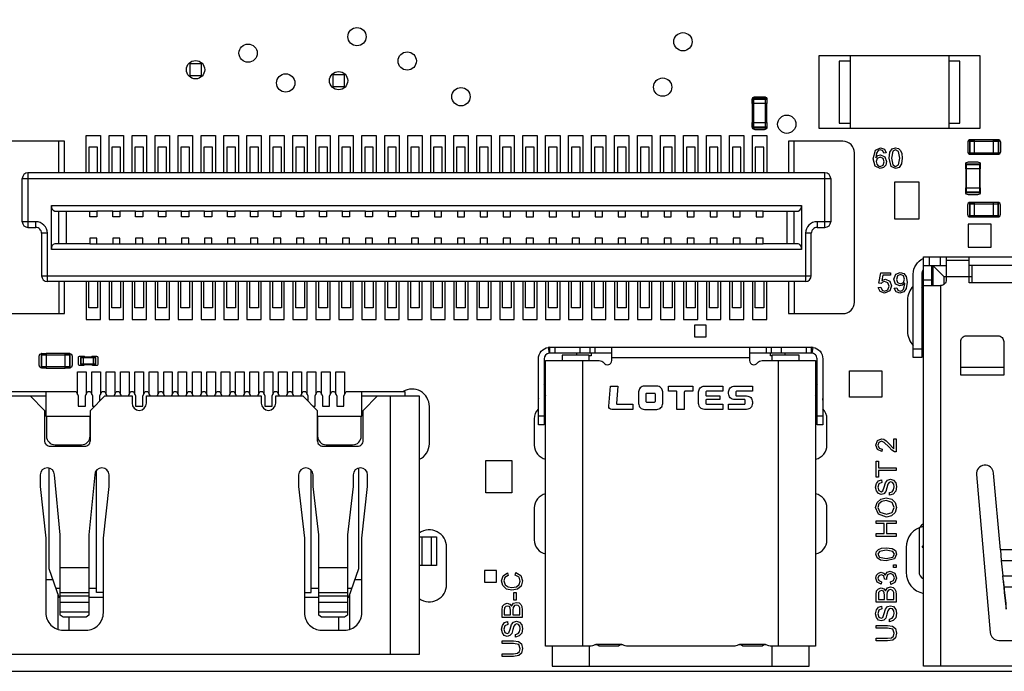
# Model space of a CAD drawing. Extents: x 11 to 146, y 7 to 201.
# Tile 19 of 27: x 55 to 89, y 113 to 136. Entities that reach past the tile are written whole.
import ezdxf

# ---------------------------------------------------------------- set-up
doc = ezdxf.new("R2010")
doc.units = 0
doc.layers.add('0_COMPONENTS', color=7, linetype='CONTINUOUS')

msp = doc.modelspace()

# ---------------------------------------------------------------- linework, layer by layer
at = {"layer": '0_COMPONENTS', "color": 8, "linetype": 'CONTINUOUS'}
for p, q in [((80.688, 132.872), (80.688, 132.719)), ((80.736, 131.881), (80.736, 132.897)), ((81.143, 131.881), (81.143, 132.897)), ((81.194, 132.059), (81.194, 132.719)), ((56.54, 130.31), (56.54, 131.41)), ((82.14, 130.31), (82.14, 131.41)), ((88.25, 131.413), (89.266, 131.413)), ((88.427, 130.956), (88.427, 131.464)), ((88.25, 131.007), (89.266, 131.007)), ((88.118, 130.605), (88.621, 130.605)), ((88.624, 129.792), (88.624, 130.452)), ((88.621, 129.639), (88.118, 129.639)), ((88.42, 128.776), (88.42, 129.284)), ((56.54, 127.845), (56.54, 128.975)), ((56.79, 128.975), (56.79, 127.845)), ((58.415, 128.975), (57.865, 128.975)), ((59.215, 128.975), (58.665, 128.975)), ((60.015, 128.975), (59.465, 128.975)), ((60.815, 128.975), (60.265, 128.975)), ((61.615, 128.975), (61.065, 128.975)), ((62.415, 128.975), (61.865, 128.975)), ((63.215, 128.975), (62.665, 128.975)), ((64.015, 128.975), (63.465, 128.975)), ((64.815, 128.975), (64.265, 128.975)), ((65.615, 128.975), (65.065, 128.975)), ((66.415, 128.975), (65.865, 128.975)), ((67.215, 128.975), (66.665, 128.975)), ((68.015, 128.975), (67.465, 128.975)), ((68.815, 128.975), (68.265, 128.975)), ((69.615, 128.975), (69.065, 128.975)), ((70.415, 128.975), (69.865, 128.975)), ((71.215, 128.975), (70.665, 128.975)), ((72.015, 128.975), (71.465, 128.975)), ((72.815, 128.975), (72.265, 128.975)), ((73.615, 128.975), (73.065, 128.975)), ((74.415, 128.975), (73.865, 128.975)), ((75.215, 128.975), (74.665, 128.975)), ((76.015, 128.975), (75.465, 128.975)), ((76.815, 128.975), (76.265, 128.975)), ((77.615, 128.975), (77.065, 128.975)), ((78.415, 128.975), (77.865, 128.975)), ((79.215, 128.975), (78.665, 128.975)), ((80.015, 128.975), (79.465, 128.975)), ((80.815, 128.975), (80.265, 128.975)), ((81.89, 128.975), (81.89, 127.845)), ((82.14, 127.845), (82.14, 128.975)), ((88.243, 129.233), (89.259, 129.233)), ((88.243, 128.827), (89.259, 128.827)), ((57.865, 127.845), (58.415, 127.845)), ((58.665, 127.845), (59.215, 127.845)), ((59.465, 127.845), (60.015, 127.845)), ((60.265, 127.845), (60.815, 127.845)), ((61.065, 127.845), (61.615, 127.845)), ((61.865, 127.845), (62.415, 127.845)), ((62.665, 127.845), (63.215, 127.845)), ((63.465, 127.845), (64.015, 127.845)), ((64.265, 127.845), (64.815, 127.845)), ((65.065, 127.845), (65.615, 127.845)), ((65.865, 127.845), (66.415, 127.845)), ((66.665, 127.845), (67.215, 127.845)), ((67.465, 127.845), (68.015, 127.845)), ((68.265, 127.845), (68.815, 127.845)), ((69.065, 127.845), (69.615, 127.845)), ((69.865, 127.845), (70.415, 127.845)), ((70.665, 127.845), (71.215, 127.845)), ((71.465, 127.845), (72.015, 127.845)), ((72.265, 127.845), (72.815, 127.845)), ((73.065, 127.845), (73.615, 127.845)), ((73.865, 127.845), (74.415, 127.845)), ((74.665, 127.845), (75.215, 127.845)), ((75.465, 127.845), (76.015, 127.845)), ((76.265, 127.845), (76.815, 127.845)), ((77.065, 127.845), (77.615, 127.845)), ((77.865, 127.845), (78.415, 127.845)), ((78.665, 127.845), (79.215, 127.845)), ((79.465, 127.845), (80.015, 127.845)), ((80.265, 127.845), (80.815, 127.845)), ((86.84, 127.386), (86.84, 127.086)), ((87.24, 127.086), (87.24, 127.386)), ((86.64, 127.086), (87.44, 127.086)), ((86.94, 126.386), (86.94, 127.086)), ((92.79, 127.086), (88.24, 127.086)), ((88.34, 126.486), (88.34, 127.086)), ((56.54, 126.53), (56.54, 125.41)), ((82.14, 126.53), (82.14, 125.41)), ((86.64, 126.586), (86.94, 126.586)), ((87.37, 126.434), (87.37, 126.686)), ((86.59, 126.31), (86.64, 126.396)), ((86.59, 125.165), (86.64, 125.165)), ((86.64, 124.965), (86.59, 124.965)), ((73.81, 124.238), (73.81, 124.038)), ((74.69, 124.038), (74.69, 124.238)), ((75.031, 124.238), (75.031, 124.038)), ((75.215, 124.038), (75.215, 124.238)), ((81.164, 124.238), (81.164, 124.038)), ((81.348, 124.038), (81.348, 124.238)), ((81.69, 124.238), (81.69, 124.038)), ((82.57, 124.038), (82.57, 124.238)), ((86.29, 124.186), (86.59, 124.186)), ((55.924, 123.973), (56.94, 123.973)), ((56.914, 124.021), (56.762, 124.021)), ((57.809, 123.894), (57.743, 123.894)), ((74.79, 113.838), (74.79, 123.778)), ((75.79, 123.888), (80.59, 123.888)), ((81.59, 123.778), (81.59, 113.838)), ((55.924, 123.567), (56.94, 123.567)), ((56.101, 123.516), (56.762, 123.516)), ((57.321, 123.645), (57.387, 123.645)), ((89.44, 123.536), (87.94, 123.536)), ((68.09, 113.544), (68.09, 122.544)), ((73.44, 122.388), (73.49, 122.388)), ((82.89, 122.388), (82.94, 122.388)), ((73.24, 122.196), (73.231, 122.196)), ((73.49, 122.238), (73.44, 122.238)), ((82.94, 122.238), (82.89, 122.238)), ((83.148, 122.196), (83.14, 122.196)), ((73.44, 121.838), (73.24, 121.838)), ((83.14, 121.838), (82.94, 121.838)), ((69.177, 117.644), (69.177, 116.644)), ((69.514, 116.644), (69.514, 117.644)), ((56.59, 116.577), (57.59, 116.577)), ((65.59, 116.577), (66.59, 116.577)), ((56.33, 116.144), (56.09, 116.144)), ((67.09, 116.144), (66.85, 116.144)), ((89.429, 116.086), (89.453, 115.7)), ((56.59, 115.844), (56.435, 115.844)), ((56.515, 114.42), (56.515, 115.615)), ((56.59, 115.702), (57.59, 115.702)), ((57.59, 115.575), (56.59, 115.575)), ((57.85, 115.844), (57.59, 115.844)), ((57.59, 115.544), (58.09, 115.544)), ((65.09, 115.544), (65.59, 115.544)), ((65.59, 115.844), (65.33, 115.844)), ((65.59, 115.702), (66.59, 115.702)), ((66.59, 115.575), (65.59, 115.575)), ((66.745, 115.844), (66.59, 115.844)), ((66.664, 115.615), (66.664, 114.42)), ((56.59, 115.369), (57.59, 115.369)), ((65.59, 115.369), (66.59, 115.369)), ((57.59, 115.016), (56.59, 115.016)), ((66.59, 115.016), (65.59, 115.016)), ((56.89, 114.844), (56.89, 114.394)), ((66.29, 114.394), (66.29, 114.844)), ((75.02, 113.138), (75.02, 113.838)), ((76.14, 113.888), (75.24, 113.888)), ((81.14, 113.888), (80.24, 113.888)), ((81.36, 113.838), (81.36, 113.138))]:
    msp.add_line(p, q, dxfattribs=at)
at = {"layer": '0_COMPONENTS', "color": 51, "linetype": 'CONTINUOUS'}
for p, q in [((74.57, 124.24), (75.07, 124.24)), ((76.69, 124.24), (77.19, 124.24)), ((79.19, 124.24), (79.69, 124.24)), ((81.32, 124.24), (81.82, 124.24)), ((74.57, 123.968), (74.57, 124.038)), ((81.82, 124.038), (81.82, 123.968))]:
    msp.add_line(p, q, dxfattribs=at)
at = {"layer": '0_COMPONENTS', "color": 8, "linetype": 'CONTINUOUS'}
for points in [[(121.59, 112.96), (121.59, 166.96), (36.59, 166.96), (36.59, 112.96)], [(61.503, 134.103), (61.096, 134.103), (61.096, 133.697), (61.503, 133.697)], [(66.483, 133.723), (66.076, 133.723), (66.076, 133.317), (66.483, 133.317)], [(86.5, 128.715), (86.5, 129.985), (85.64, 129.985), (85.64, 128.715)], [(82.399, 129.175), (82.399, 127.645), (56.28, 127.645), (56.28, 129.175)], [(57.615, 128.98), (57.865, 128.98), (57.865, 128.78), (57.615, 128.78)], [(58.415, 128.98), (58.665, 128.98), (58.665, 128.78), (58.415, 128.78)], [(59.215, 128.98), (59.465, 128.98), (59.465, 128.78), (59.215, 128.78)], [(60.015, 128.98), (60.265, 128.98), (60.265, 128.78), (60.015, 128.78)], [(60.815, 128.98), (61.065, 128.98), (61.065, 128.78), (60.815, 128.78)], [(61.615, 128.98), (61.865, 128.98), (61.865, 128.78), (61.615, 128.78)], [(62.415, 128.98), (62.665, 128.98), (62.665, 128.78), (62.415, 128.78)], [(63.215, 128.98), (63.465, 128.98), (63.465, 128.78), (63.215, 128.78)], [(64.015, 128.98), (64.265, 128.98), (64.265, 128.78), (64.015, 128.78)], [(64.815, 128.98), (65.065, 128.98), (65.065, 128.78), (64.815, 128.78)], [(65.615, 128.98), (65.865, 128.98), (65.865, 128.78), (65.615, 128.78)], [(66.415, 128.98), (66.665, 128.98), (66.665, 128.78), (66.415, 128.78)], [(67.215, 128.98), (67.465, 128.98), (67.465, 128.78), (67.215, 128.78)], [(68.015, 128.98), (68.265, 128.98), (68.265, 128.78), (68.015, 128.78)], [(68.815, 128.98), (69.065, 128.98), (69.065, 128.78), (68.815, 128.78)], [(69.865, 128.78), (69.865, 128.98), (69.615, 128.98), (69.615, 128.78)], [(70.665, 128.78), (70.665, 128.98), (70.415, 128.98), (70.415, 128.78)], [(71.465, 128.78), (71.465, 128.98), (71.215, 128.98), (71.215, 128.78)], [(72.265, 128.78), (72.265, 128.98), (72.015, 128.98), (72.015, 128.78)], [(73.065, 128.78), (73.065, 128.98), (72.815, 128.98), (72.815, 128.78)], [(73.865, 128.78), (73.865, 128.98), (73.615, 128.98), (73.615, 128.78)], [(74.665, 128.78), (74.665, 128.98), (74.415, 128.98), (74.415, 128.78)], [(75.465, 128.78), (75.465, 128.98), (75.215, 128.98), (75.215, 128.78)], [(76.265, 128.78), (76.265, 128.98), (76.015, 128.98), (76.015, 128.78)], [(77.065, 128.78), (77.065, 128.98), (76.815, 128.98), (76.815, 128.78)], [(77.865, 128.78), (77.865, 128.98), (77.615, 128.98), (77.615, 128.78)], [(78.665, 128.78), (78.665, 128.98), (78.415, 128.98), (78.415, 128.78)], [(79.465, 128.78), (79.465, 128.98), (79.215, 128.98), (79.215, 128.78)], [(80.265, 128.78), (80.265, 128.98), (80.015, 128.98), (80.015, 128.78)], [(81.065, 128.78), (81.065, 128.98), (80.815, 128.98), (80.815, 128.78)], [(89, 127.72), (89, 128.52), (88.199, 128.52), (88.199, 127.72)], [(57.865, 128.04), (57.615, 128.04), (57.615, 127.839), (57.865, 127.839)], [(58.665, 128.04), (58.415, 128.04), (58.415, 127.839), (58.665, 127.839)], [(59.465, 128.04), (59.215, 128.04), (59.215, 127.839), (59.465, 127.839)], [(60.265, 128.04), (60.015, 128.04), (60.015, 127.839), (60.265, 127.839)], [(61.065, 128.04), (60.815, 128.04), (60.815, 127.839), (61.065, 127.839)], [(61.865, 128.04), (61.615, 128.04), (61.615, 127.839), (61.865, 127.839)], [(62.665, 128.04), (62.415, 128.04), (62.415, 127.839), (62.665, 127.839)], [(63.465, 128.04), (63.215, 128.04), (63.215, 127.839), (63.465, 127.839)], [(64.265, 128.04), (64.015, 128.04), (64.015, 127.839), (64.265, 127.839)], [(65.065, 128.04), (64.815, 128.04), (64.815, 127.839), (65.065, 127.839)], [(65.865, 128.04), (65.615, 128.04), (65.615, 127.839), (65.865, 127.839)], [(66.665, 128.04), (66.415, 128.04), (66.415, 127.839), (66.665, 127.839)], [(67.465, 128.04), (67.215, 128.04), (67.215, 127.839), (67.465, 127.839)], [(68.265, 128.04), (68.015, 128.04), (68.015, 127.839), (68.265, 127.839)], [(69.065, 128.04), (68.815, 128.04), (68.815, 127.839), (69.065, 127.839)], [(69.865, 127.839), (69.865, 128.04), (69.615, 128.04), (69.615, 127.839)], [(70.665, 127.839), (70.665, 128.04), (70.415, 128.04), (70.415, 127.839)], [(71.465, 127.839), (71.465, 128.04), (71.215, 128.04), (71.215, 127.839)], [(72.265, 127.839), (72.265, 128.04), (72.015, 128.04), (72.015, 127.839)], [(73.065, 127.839), (73.065, 128.04), (72.815, 128.04), (72.815, 127.839)], [(73.865, 127.839), (73.865, 128.04), (73.615, 128.04), (73.615, 127.839)], [(74.665, 127.839), (74.665, 128.04), (74.415, 128.04), (74.415, 127.839)], [(75.465, 127.839), (75.465, 128.04), (75.215, 128.04), (75.215, 127.839)], [(76.265, 127.839), (76.265, 128.04), (76.015, 128.04), (76.015, 127.839)], [(77.065, 127.839), (77.065, 128.04), (76.815, 128.04), (76.815, 127.839)], [(77.865, 127.839), (77.865, 128.04), (77.615, 128.04), (77.615, 127.839)], [(78.665, 127.839), (78.665, 128.04), (78.415, 128.04), (78.415, 127.839)], [(79.465, 127.839), (79.465, 128.04), (79.215, 128.04), (79.215, 127.839)], [(80.265, 127.839), (80.265, 128.04), (80.015, 128.04), (80.015, 127.839)], [(81.065, 127.839), (81.065, 128.04), (80.815, 128.04), (80.815, 127.839)], [(79.083, 124.597), (79.083, 125.003), (78.676, 125.003), (78.676, 124.597)], [(57.311, 123.884), (57.819, 123.884), (57.819, 123.656), (57.311, 123.656)], [(57.743, 123.897), (57.387, 123.897), (57.387, 123.643), (57.743, 123.643)], [(85.192, 123.414), (85.192, 122.506), (84.069, 122.506), (84.069, 123.414)], [(72.313, 120.301), (72.313, 119.178), (71.406, 119.178), (71.406, 120.301)], [(71.773, 116.057), (71.773, 116.463), (71.366, 116.463), (71.366, 116.057)]]:
    msp.add_lwpolyline(points, close=True, dxfattribs=at)
for points in [[(84.095, 134.39), (84.095, 131.85), (83.016, 131.85), (83.016, 134.39), (87.524, 134.39), (87.524, 131.85)], [(84.095, 134.199), (83.714, 134.199), (83.714, 132.04), (84.095, 132.04)], [(87.524, 132.04), (87.905, 132.04), (87.905, 134.199), (87.524, 134.199)], [(81.191, 132.059), (81.191, 131.906), (80.688, 131.906), (80.688, 132.059)], [(88.275, 130.961), (88.275, 131.459), (88.427, 131.459)], [(89.088, 131.459), (89.24, 131.459), (89.24, 130.961), (89.088, 130.961)], [(57.89, 130.31), (57.89, 131.21), (57.59, 131.21), (57.59, 130.31)], [(58.69, 130.31), (58.69, 131.21), (58.39, 131.21), (58.39, 130.31)], [(59.49, 130.31), (59.49, 131.21), (59.19, 131.21), (59.19, 130.31)], [(60.29, 130.31), (60.29, 131.21), (59.99, 131.21), (59.99, 130.31)], [(61.09, 130.31), (61.09, 131.21), (60.79, 131.21), (60.79, 130.31)], [(61.89, 130.31), (61.89, 131.21), (61.59, 131.21), (61.59, 130.31)], [(62.69, 130.31), (62.69, 131.21), (62.39, 131.21), (62.39, 130.31)], [(63.49, 130.31), (63.49, 131.21), (63.19, 131.21), (63.19, 130.31)], [(64.29, 130.31), (64.29, 131.21), (63.99, 131.21), (63.99, 130.31)], [(65.09, 130.31), (65.09, 131.21), (64.79, 131.21), (64.79, 130.31)], [(65.89, 130.31), (65.89, 131.21), (65.59, 131.21), (65.59, 130.31)], [(66.69, 130.31), (66.69, 131.21), (66.39, 131.21), (66.39, 130.31)], [(67.49, 130.31), (67.49, 131.21), (67.19, 131.21), (67.19, 130.31)], [(68.29, 130.31), (68.29, 131.21), (67.99, 131.21), (67.99, 130.31)], [(69.09, 130.31), (69.09, 131.21), (68.79, 131.21), (68.79, 130.31)], [(69.89, 130.31), (69.89, 131.21), (69.59, 131.21), (69.59, 130.31)], [(70.69, 130.31), (70.69, 131.21), (70.39, 131.21), (70.39, 130.31)], [(71.49, 130.31), (71.49, 131.21), (71.19, 131.21), (71.19, 130.31)], [(72.29, 130.31), (72.29, 131.21), (71.99, 131.21), (71.99, 130.31)], [(73.09, 130.31), (73.09, 131.21), (72.79, 131.21), (72.79, 130.31)], [(73.89, 130.31), (73.89, 131.21), (73.59, 131.21), (73.59, 130.31)], [(74.69, 130.31), (74.69, 131.21), (74.39, 131.21), (74.39, 130.31)], [(75.49, 130.31), (75.49, 131.21), (75.19, 131.21), (75.19, 130.31)], [(76.29, 130.31), (76.29, 131.21), (75.99, 131.21), (75.99, 130.31)], [(77.09, 130.31), (77.09, 131.21), (76.79, 131.21), (76.79, 130.31)], [(77.89, 130.31), (77.89, 131.21), (77.59, 131.21), (77.59, 130.31)], [(78.69, 130.31), (78.69, 131.21), (78.39, 131.21), (78.39, 130.31)], [(79.49, 130.31), (79.49, 131.21), (79.19, 131.21), (79.19, 130.31)], [(80.29, 130.31), (80.29, 131.21), (79.99, 131.21), (79.99, 130.31)], [(81.09, 130.31), (81.09, 131.21), (80.79, 131.21), (80.79, 130.31)], [(88.268, 128.781), (88.268, 129.279), (88.42, 129.279)], [(89.233, 129.279), (89.233, 128.781), (89.081, 128.781)], [(99.14, 126.386), (99.74, 126.386), (99.74, 113.136), (86.64, 113.136), (86.64, 127.386), (99.74, 127.386), (99.74, 126.396), (99.79, 126.31)], [(87.44, 127.386), (87.44, 127.274), (88.24, 127.274), (88.24, 127.386)], [(88.34, 126.686), (87.37, 126.686), (86.97, 127.086), (86.97, 126.386)], [(57.89, 126.53), (57.89, 125.61), (57.59, 125.61), (57.59, 126.53)], [(58.69, 126.53), (58.69, 125.61), (58.39, 125.61), (58.39, 126.53)], [(59.49, 126.53), (59.49, 125.61), (59.19, 125.61), (59.19, 126.53)], [(60.29, 126.53), (60.29, 125.61), (59.99, 125.61), (59.99, 126.53)], [(61.09, 126.53), (61.09, 125.61), (60.79, 125.61), (60.79, 126.53)], [(61.89, 126.53), (61.89, 125.61), (61.59, 125.61), (61.59, 126.53)], [(62.69, 126.53), (62.69, 125.61), (62.39, 125.61), (62.39, 126.53)], [(63.49, 126.53), (63.49, 125.61), (63.19, 125.61), (63.19, 126.53)], [(64.29, 126.53), (64.29, 125.61), (63.99, 125.61), (63.99, 126.53)], [(65.09, 126.53), (65.09, 125.61), (64.79, 125.61), (64.79, 126.53)], [(65.89, 126.53), (65.89, 125.61), (65.59, 125.61), (65.59, 126.53)], [(66.69, 126.53), (66.69, 125.61), (66.39, 125.61), (66.39, 126.53)], [(67.49, 126.53), (67.49, 125.61), (67.19, 125.61), (67.19, 126.53)], [(68.29, 126.53), (68.29, 125.61), (67.99, 125.61), (67.99, 126.53)], [(69.09, 126.53), (69.09, 125.61), (68.79, 125.61), (68.79, 126.53)], [(69.89, 126.53), (69.89, 125.61), (69.59, 125.61), (69.59, 126.53)], [(70.69, 126.53), (70.69, 125.61), (70.39, 125.61), (70.39, 126.53)], [(71.49, 126.53), (71.49, 125.61), (71.19, 125.61), (71.19, 126.53)], [(72.29, 126.53), (72.29, 125.61), (71.99, 125.61), (71.99, 126.53)], [(73.09, 126.53), (73.09, 125.61), (72.79, 125.61), (72.79, 126.53)], [(73.89, 126.53), (73.89, 125.61), (73.59, 125.61), (73.59, 126.53)], [(74.69, 126.53), (74.69, 125.61), (74.39, 125.61), (74.39, 126.53)], [(75.49, 126.53), (75.49, 125.61), (75.19, 125.61), (75.19, 126.53)], [(76.29, 126.53), (76.29, 125.61), (75.99, 125.61), (75.99, 126.53)], [(77.09, 126.53), (77.09, 125.61), (76.79, 125.61), (76.79, 126.53)], [(77.89, 126.53), (77.89, 125.61), (77.59, 125.61), (77.59, 126.53)], [(78.69, 126.53), (78.69, 125.61), (78.39, 125.61), (78.39, 126.53)], [(79.49, 126.53), (79.49, 125.61), (79.19, 125.61), (79.19, 126.53)], [(80.29, 126.53), (80.29, 125.61), (79.99, 125.61), (79.99, 126.53)], [(81.09, 126.53), (81.09, 125.61), (80.79, 125.61), (80.79, 126.53)], [(86.64, 126.386), (87.24, 126.386), (87.24, 113.136)], [(75.79, 124.038), (73.64, 124.038), (73.64, 124.238), (82.74, 124.238), (82.74, 124.038), (80.59, 124.038)], [(56.101, 123.518), (55.949, 123.518), (55.949, 124.021), (56.101, 124.021)], [(75.01, 123.778), (75.01, 123.968), (74.06, 123.968), (74.06, 123.778)], [(82.32, 123.778), (82.32, 123.968), (81.37, 123.968), (81.37, 123.778)], [(67.09, 122.544), (69.09, 122.544), (69.09, 113.544), (54.09, 113.544), (54.09, 122.544), (56.09, 122.544)], [(54.59, 122.544), (54.59, 122.694), (57.14, 122.694), (57.215, 122.544), (57.215, 122.194), (57.465, 122.194), (57.465, 122.544), (57.54, 122.694), (57.64, 122.694), (57.715, 122.544), (57.715, 122.194), (57.79, 122.194)], [(56.09, 122.694), (56.09, 121.844), (57.64, 121.844)], [(57.965, 122.369), (57.965, 122.544), (58.04, 122.694), (58.14, 122.694), (58.215, 122.544)], [(58.465, 122.544), (58.54, 122.694), (58.64, 122.694), (58.715, 122.544)], [(58.965, 122.544), (59.04, 122.694), (59.14, 122.694), (59.215, 122.544), (59.215, 122.194), (59.465, 122.194), (59.465, 122.544), (59.54, 122.694), (59.64, 122.694), (59.715, 122.544)], [(59.965, 122.544), (60.04, 122.694), (60.14, 122.694), (60.215, 122.544)], [(60.465, 122.544), (60.54, 122.694), (60.64, 122.694), (60.715, 122.544)], [(60.965, 122.544), (61.04, 122.694), (61.14, 122.694), (61.215, 122.544)], [(61.465, 122.544), (61.54, 122.694), (61.64, 122.694), (61.715, 122.544)], [(61.965, 122.544), (62.04, 122.694), (62.14, 122.694), (62.215, 122.544)], [(62.465, 122.544), (62.54, 122.694), (62.64, 122.694), (62.715, 122.544)], [(62.965, 122.544), (63.04, 122.694), (63.14, 122.694), (63.215, 122.544)], [(63.465, 122.544), (63.54, 122.694), (63.64, 122.694), (63.715, 122.544), (63.715, 122.194), (63.965, 122.194), (63.965, 122.544), (64.04, 122.694), (64.14, 122.694), (64.215, 122.544)], [(64.465, 122.544), (64.54, 122.694), (64.64, 122.694), (64.715, 122.544)], [(64.965, 122.544), (65.04, 122.694), (65.14, 122.694), (65.215, 122.544), (65.215, 122.369)], [(65.39, 122.194), (65.465, 122.194), (65.465, 122.544), (65.54, 122.694), (65.64, 122.694), (65.715, 122.544), (65.715, 122.194), (65.965, 122.194), (65.965, 122.544), (66.04, 122.694), (66.14, 122.694), (66.215, 122.544), (66.215, 122.194), (66.465, 122.194), (66.465, 122.544), (66.54, 122.694), (68.59, 122.694), (68.59, 122.544)], [(65.54, 121.844), (67.09, 121.844), (67.09, 122.694)], [(56.19, 120.039), (56.19, 116.544), (56.54, 115.544), (56.59, 115.544)], [(66.59, 115.544), (66.64, 115.544), (66.99, 116.544), (66.99, 120.039)], [(58.09, 115.704), (57.85, 115.704), (57.85, 119.956)], [(65.09, 115.704), (65.33, 115.704), (65.33, 119.956)], [(69.09, 117.644), (69.69, 117.644), (69.69, 116.644), (69.09, 116.644)], [(86.64, 117.249), (86.597, 117.285), (86.64, 117.336)], [(91.058, 117.188), (91.034, 116.802), (89.345, 116.802), (89.405, 116.279)], [(73.72, 113.838), (73.72, 113.138), (82.66, 113.138), (82.66, 113.838)]]:
    msp.add_lwpolyline(points, dxfattribs=at)
at = {"layer": '0_COMPONENTS', "color": 51, "linetype": 'CONTINUOUS'}
for points in [[(87.524, 134.39), (88.604, 134.39), (88.604, 131.85), (84.095, 131.85)], [(75.07, 124.038), (75.07, 123.94), (75.01, 123.94)], [(81.37, 123.94), (81.32, 123.94), (81.32, 124.038)], [(57.19, 122.594), (57.19, 123.382), (57.49, 123.382), (57.49, 122.594)], [(57.69, 122.594), (57.69, 123.382), (57.99, 123.382), (57.99, 122.594)], [(58.19, 122.594), (58.19, 123.382), (58.49, 123.382), (58.49, 122.594)], [(58.69, 122.594), (58.69, 123.382), (58.99, 123.382), (58.99, 122.594)], [(59.19, 122.594), (59.19, 123.382), (59.49, 123.382), (59.49, 122.594)], [(59.69, 122.594), (59.69, 123.382), (59.99, 123.382), (59.99, 122.594)], [(60.19, 122.594), (60.19, 123.382), (60.49, 123.382), (60.49, 122.594)], [(60.69, 122.594), (60.69, 123.382), (60.99, 123.382), (60.99, 122.594)], [(61.19, 122.594), (61.19, 123.382), (61.49, 123.382), (61.49, 122.594)], [(61.69, 122.594), (61.69, 123.382), (61.99, 123.382), (61.99, 122.594)], [(62.19, 122.594), (62.19, 123.382), (62.49, 123.382), (62.49, 122.594)], [(62.69, 122.594), (62.69, 123.382), (62.99, 123.382), (62.99, 122.594)], [(63.19, 122.594), (63.19, 123.382), (63.49, 123.382), (63.49, 122.594)], [(63.69, 122.594), (63.69, 123.382), (63.99, 123.382), (63.99, 122.594)], [(64.19, 122.594), (64.19, 123.382), (64.49, 123.382), (64.49, 122.594)], [(64.69, 122.594), (64.69, 123.382), (64.99, 123.382), (64.99, 122.594)], [(65.19, 122.594), (65.19, 123.382), (65.49, 123.382), (65.49, 122.594)], [(65.69, 122.594), (65.69, 123.382), (65.99, 123.382), (65.99, 122.594)], [(66.19, 122.594), (66.19, 123.382), (66.49, 123.382), (66.49, 122.594)]]:
    msp.add_lwpolyline(points, dxfattribs=at)
for points in [[(80.686, 132.719), (80.686, 132.863, -0.413592), (80.785, 132.962), (81.094, 132.962, -0.413723), (81.194, 132.863), (81.194, 132.719), (80.686, 132.719), (80.686, 132.059), (81.194, 132.059), (81.194, 131.911, -0.413456), (81.094, 131.811), (80.785, 131.811, -0.413758), (80.686, 131.911), (80.686, 132.059)], [(89.088, 130.956), (89.088, 131.464), (88.284, 131.464, 0.413723), (88.184, 131.364), (88.184, 131.056, 0.413592), (88.284, 130.956), (89.235, 130.956, 0.413758), (89.335, 131.056), (89.335, 131.364, 0.413456), (89.235, 131.464), (89.088, 131.464)], [(88.116, 130.452), (88.116, 130.596, -0.413592), (88.215, 130.695), (88.524, 130.695, -0.413723), (88.624, 130.596), (88.624, 130.452), (88.116, 130.452), (88.116, 129.792), (88.624, 129.792), (88.624, 129.644, -0.413456), (88.524, 129.544), (88.215, 129.544, -0.413758), (88.116, 129.644), (88.116, 129.792)], [(89.081, 128.776), (89.081, 129.284), (88.277, 129.284, 0.413723), (88.177, 129.184), (88.177, 128.876, 0.413592), (88.277, 128.776), (89.228, 128.776, 0.413758), (89.328, 128.876), (89.328, 129.184, 0.413456), (89.228, 129.284), (89.081, 129.284)], [(86.289, 126.371, 0.195634), (86.091, 125.884), (86.091, 124.791, 0.195634), (86.289, 124.304)], [(56.762, 124.024), (56.905, 124.024, -0.413592), (57.005, 123.924), (57.005, 123.616, -0.413723), (56.905, 123.516), (56.762, 123.516), (56.762, 124.024), (56.101, 124.024), (56.101, 123.516), (55.954, 123.516, -0.413456), (55.854, 123.616), (55.854, 123.924, -0.413758), (55.954, 124.024), (56.101, 124.024)], [(57.455, 123.898, 0.264617), (57.412, 123.922), (57.262, 123.922, 0.414511), (57.212, 123.872), (57.212, 123.667, 0.414498), (57.262, 123.617), (57.412, 123.617, 0.274143), (57.455, 123.643)], [(57.67, 123.642, 0.265138), (57.713, 123.617), (57.863, 123.617, 0.414558), (57.913, 123.667), (57.913, 123.872, 0.413634), (57.863, 123.922), (57.713, 123.922, 0.274114), (57.669, 123.896)], [(69.09, 120.337, 0.293233), (69.44, 120.882), (69.44, 122.182, 0.586087), (68.526, 122.694)], [(73.229, 122.086, 0.19076), (73.094, 121.747), (73.094, 120.833, 0.35572), (73.49, 120.348)], [(82.89, 120.348, 0.355953), (83.285, 120.833), (83.285, 121.747, 0.199191), (83.14, 122.098)], [(73.49, 119.134, 0.35572), (73.094, 118.649), (73.094, 117.531, 0.35572), (73.49, 117.046)], [(82.89, 117.046, 0.355953), (83.285, 117.531), (83.285, 118.649, 0.355953), (82.89, 119.134)], [(86.64, 118.003, 0.356329), (86.04, 117.269), (86.04, 116.406, 0.356329), (86.64, 115.672)], [(69.089, 115.495, 0.610965), (70.04, 115.982), (70.04, 117.282, 0.610965), (69.089, 117.77)]]:
    msp.add_lwpolyline(points, format="xyb", dxfattribs=at)
at = {"layer": '0_COMPONENTS', "color": 8, "linetype": 'CONTINUOUS'}
for points in [[(81.191, 132.872, 0.414214), (81.166, 132.897), (80.713, 132.897, 0.414214), (80.688, 132.872), (81.191, 132.872), (81.191, 132.719)], [(80.688, 131.906, 0.414214), (80.713, 131.881), (81.166, 131.881, 0.414214), (81.191, 131.906)], [(56.74, 130.31), (56.74, 131.41), (54.84, 131.41, 0.414214), (54.44, 131.01), (54.44, 125.81, 0.414214), (54.84, 125.41), (56.74, 125.41), (56.74, 126.53)], [(81.94, 126.53), (81.94, 125.41), (83.84, 125.41, 0.414214), (84.24, 125.81), (84.24, 131.01, 0.414214), (83.84, 131.41), (81.94, 131.41), (81.94, 130.31)], [(88.275, 131.459, 0.414214), (88.25, 131.433), (88.25, 130.986, 0.414214), (88.275, 130.961), (88.427, 130.961)], [(89.24, 130.961, 0.414214), (89.266, 130.986), (89.266, 131.433, 0.414214), (89.24, 131.459)], [(88.118, 130.452), (88.118, 130.605, -0.414214), (88.143, 130.63), (88.596, 130.63), (88.598, 130.605), (88.598, 129.639), (88.596, 129.614), (88.596, 129.614), (88.597, 129.614)], [(88.621, 129.792), (88.621, 129.639, -0.414214), (88.596, 129.614), (88.143, 129.614), (88.141, 129.639), (88.141, 130.605), (88.143, 130.63), (88.143, 130.63), (88.142, 130.63)], [(88.621, 130.452), (88.621, 130.605, 0.414214), (88.596, 130.63)], [(55.94, 128.21, 0.414214), (55.74, 128.41), (55.74, 128.61), (55.265, 128.61), (55.265, 130.11), (83.415, 130.11), (83.415, 128.61), (82.94, 128.61), (82.94, 128.41), (83.215, 128.41), (83.215, 130.31), (55.465, 130.31), (55.465, 128.41), (55.74, 128.41)], [(88.118, 129.792), (88.118, 129.639, 0.414214), (88.143, 129.614)], [(88.268, 129.279, 0.414214), (88.243, 129.253), (88.243, 128.806, 0.414214), (88.268, 128.781), (88.42, 128.781)], [(89.233, 128.781, 0.414214), (89.259, 128.806), (89.259, 129.253, 0.414214), (89.233, 129.279), (89.081, 129.279)], [(56.28, 129.175, 0.372825), (56.395, 128.975), (57.615, 128.975)], [(81.065, 128.975), (82.284, 128.975, 0.372825), (82.399, 129.175)], [(82.94, 128.41, 0.414214), (82.74, 128.21), (82.54, 128.21), (82.54, 126.53), (56.14, 126.53), (56.14, 128.21), (55.94, 128.21), (55.94, 126.73), (82.74, 126.73), (82.74, 128.21)], [(57.615, 127.845), (56.395, 127.845, 0.372825), (56.28, 127.645)], [(82.399, 127.645, 0.372825), (82.284, 127.845), (81.065, 127.845)], [(86.639, 126.951, 0.147112), (86.59, 126.786), (86.59, 123.886), (86.29, 123.886), (86.29, 126.786, -0.29316), (86.639, 127.331)], [(92.79, 127.386), (92.79, 126.636, -0.414214), (92.64, 126.486), (88.24, 126.486), (88.24, 127.26), (87.44, 127.26), (87.44, 126.586, -0.414214), (87.24, 126.386)], [(80.59, 124.238), (80.59, 123.778, 0.734238), (80.863, 123.692, -0.245393), (81.027, 123.778), (82.89, 123.778), (82.89, 113.838), (81.305, 113.838, -0.147477), (81.222, 113.863, 0.372627), (81.028, 113.838), (80.351, 113.838, 0.372627), (80.157, 113.863, -0.147477), (80.074, 113.838), (76.305, 113.838, -0.147477), (76.222, 113.863, 0.372627), (76.028, 113.838), (75.351, 113.838, 0.372627), (75.157, 113.863, -0.147477), (75.074, 113.838), (73.49, 113.838), (73.49, 123.778), (75.352, 123.778, -0.245393), (75.516, 123.692, 0.734238), (75.79, 123.778), (75.79, 124.238)], [(82.77, 124.036), (82.8, 124.233, -0.37077), (83.14, 123.838), (83.14, 121.538), (82.94, 121.538), (82.94, 123.838, 0.414214), (82.74, 124.038)], [(55.949, 124.021, 0.414214), (55.924, 123.996), (55.924, 123.544, 0.414214), (55.949, 123.518)], [(56.914, 123.518, 0.414214), (56.94, 123.544), (56.94, 123.996, 0.414214), (56.914, 124.021), (56.914, 123.518), (56.762, 123.518)], [(57.311, 123.656, 0.414214), (57.321, 123.645), (57.321, 123.894), (57.387, 123.894)], [(57.819, 123.884, 0.414214), (57.809, 123.894), (57.809, 123.645), (57.743, 123.645)], [(73.44, 122.926), (73.471, 122.993, 0.109518), (73.49, 123.078)], [(82.89, 123.078, 0.109518), (82.908, 122.993), (82.94, 122.926)], [(55.54, 122.544), (56.04, 122.044), (56.04, 120.994, 0.414214), (56.24, 120.794), (57.44, 120.794, 0.414214), (57.64, 120.994), (57.64, 122.044), (58.14, 122.544), (59.09, 122.544), (59.09, 122.294, 1), (59.59, 122.294), (59.59, 122.544), (63.59, 122.544), (63.59, 122.294, 1), (64.09, 122.294), (64.09, 122.544), (65.04, 122.544), (65.54, 122.044), (65.54, 120.994, 0.414214), (65.74, 120.794), (66.94, 120.794, 0.414214), (67.14, 120.994), (67.14, 122.044), (67.64, 122.544)], [(73.239, 122.458, 0.044894), (73.231, 122.369), (73.231, 121.996), (73.24, 121.996)], [(73.49, 122.56), (73.459, 122.496, 0.050907), (73.439, 122.438)], [(82.94, 122.438, 0.050907), (82.92, 122.496), (82.89, 122.56)], [(83.14, 121.996), (83.148, 121.996), (83.148, 122.369, 0.044894), (83.14, 122.458)], [(56.11, 121.844), (56.11, 121.144, 0.414214), (56.41, 120.844), (57.33, 120.844, 0.414214), (57.63, 121.144), (57.63, 121.844)], [(65.55, 121.844), (65.55, 121.144, 0.414214), (65.85, 120.844), (66.77, 120.844, 0.414214), (67.07, 121.144), (67.07, 121.844)], [(89.321, 117.188), (89.087, 119.862, 1), (88.49, 119.81), (88.971, 114.31, 0.388879), (89.27, 114.036), (91.109, 114.036, 0.388879), (91.408, 114.31), (91.89, 119.81, 1), (91.292, 119.862), (91.058, 117.188), (89.321, 117.188), (89.345, 116.802)], [(86.64, 118.096, 0.267949), (86.49, 117.836), (86.49, 116.436, 0.267949), (86.64, 116.176)], [(90.974, 116.279, 0.002604), (90.971, 116.257), (90.951, 116.1), (90.95, 116.086), (90.926, 115.893), (90.86, 115.317), (90.86, 115.124), (90.926, 115.7), (90.926, 115.893), (89.453, 115.893), (89.453, 115.7), (89.519, 115.124), (89.519, 115.317), (89.453, 115.893), (89.405, 116.279), (90.974, 116.279), (91.034, 116.802)]]:
    msp.add_lwpolyline(points, format="xyb", dxfattribs=at)
at = {"layer": '0_COMPONENTS', "color": 4, "linetype": 'CONTINUOUS'}
for points in [[(57.49, 130.31), (57.49, 131.61), (57.99, 131.61), (57.99, 130.31)], [(58.29, 130.31), (58.29, 131.61), (58.79, 131.61), (58.79, 130.31)], [(59.09, 130.31), (59.09, 131.61), (59.59, 131.61), (59.59, 130.31)], [(59.89, 130.31), (59.89, 131.61), (60.39, 131.61), (60.39, 130.31)], [(60.69, 130.31), (60.69, 131.61), (61.19, 131.61), (61.19, 130.31)], [(61.49, 130.31), (61.49, 131.61), (61.99, 131.61), (61.99, 130.31)], [(62.29, 130.31), (62.29, 131.61), (62.79, 131.61), (62.79, 130.31)], [(63.09, 130.31), (63.09, 131.61), (63.59, 131.61), (63.59, 130.31)], [(63.89, 130.31), (63.89, 131.61), (64.39, 131.61), (64.39, 130.31)], [(64.69, 130.31), (64.69, 131.61), (65.19, 131.61), (65.19, 130.31)], [(65.49, 130.31), (65.49, 131.61), (65.99, 131.61), (65.99, 130.31)], [(66.29, 130.31), (66.29, 131.61), (66.79, 131.61), (66.79, 130.31)], [(67.09, 130.31), (67.09, 131.61), (67.59, 131.61), (67.59, 130.31)], [(67.89, 130.31), (67.89, 131.61), (68.39, 131.61), (68.39, 130.31)], [(68.69, 130.31), (68.69, 131.61), (69.19, 131.61), (69.19, 130.31)], [(69.49, 130.31), (69.49, 131.61), (69.99, 131.61), (69.99, 130.31)], [(70.29, 130.31), (70.29, 131.61), (70.79, 131.61), (70.79, 130.31)], [(71.09, 130.31), (71.09, 131.61), (71.59, 131.61), (71.59, 130.31)], [(71.89, 130.31), (71.89, 131.61), (72.39, 131.61), (72.39, 130.31)], [(72.69, 130.31), (72.69, 131.61), (73.19, 131.61), (73.19, 130.31)], [(73.49, 130.31), (73.49, 131.61), (73.99, 131.61), (73.99, 130.31)], [(74.29, 130.31), (74.29, 131.61), (74.79, 131.61), (74.79, 130.31)], [(75.09, 130.31), (75.09, 131.61), (75.59, 131.61), (75.59, 130.31)], [(75.89, 130.31), (75.89, 131.61), (76.39, 131.61), (76.39, 130.31)], [(76.69, 130.31), (76.69, 131.61), (77.19, 131.61), (77.19, 130.31)], [(77.49, 130.31), (77.49, 131.61), (77.99, 131.61), (77.99, 130.31)], [(78.29, 130.31), (78.29, 131.61), (78.79, 131.61), (78.79, 130.31)], [(79.09, 130.31), (79.09, 131.61), (79.59, 131.61), (79.59, 130.31)], [(79.89, 130.31), (79.89, 131.61), (80.39, 131.61), (80.39, 130.31)], [(80.69, 130.31), (80.69, 131.61), (81.19, 131.61), (81.19, 130.31)], [(57.49, 126.53), (57.49, 125.21), (57.99, 125.21), (57.99, 126.53)], [(58.29, 126.53), (58.29, 125.21), (58.79, 125.21), (58.79, 126.53)], [(59.09, 126.53), (59.09, 125.21), (59.59, 125.21), (59.59, 126.53)], [(59.89, 126.53), (59.89, 125.21), (60.39, 125.21), (60.39, 126.53)], [(60.69, 126.53), (60.69, 125.21), (61.19, 125.21), (61.19, 126.53)], [(61.49, 126.53), (61.49, 125.21), (61.99, 125.21), (61.99, 126.53)], [(62.29, 126.53), (62.29, 125.21), (62.79, 125.21), (62.79, 126.53)], [(63.09, 126.53), (63.09, 125.21), (63.59, 125.21), (63.59, 126.53)], [(63.89, 126.53), (63.89, 125.21), (64.39, 125.21), (64.39, 126.53)], [(64.69, 126.53), (64.69, 125.21), (65.19, 125.21), (65.19, 126.53)], [(65.49, 126.53), (65.49, 125.21), (65.99, 125.21), (65.99, 126.53)], [(66.29, 126.53), (66.29, 125.21), (66.79, 125.21), (66.79, 126.53)], [(67.09, 126.53), (67.09, 125.21), (67.59, 125.21), (67.59, 126.53)], [(67.89, 126.53), (67.89, 125.21), (68.39, 125.21), (68.39, 126.53)], [(68.69, 126.53), (68.69, 125.21), (69.19, 125.21), (69.19, 126.53)], [(69.49, 126.53), (69.49, 125.21), (69.99, 125.21), (69.99, 126.53)], [(70.29, 126.53), (70.29, 125.21), (70.79, 125.21), (70.79, 126.53)], [(71.09, 126.53), (71.09, 125.21), (71.59, 125.21), (71.59, 126.53)], [(71.89, 126.53), (71.89, 125.21), (72.39, 125.21), (72.39, 126.53)], [(72.69, 126.53), (72.69, 125.21), (73.19, 125.21), (73.19, 126.53)], [(73.49, 126.53), (73.49, 125.21), (73.99, 125.21), (73.99, 126.53)], [(74.29, 126.53), (74.29, 125.21), (74.79, 125.21), (74.79, 126.53)], [(75.09, 126.53), (75.09, 125.21), (75.59, 125.21), (75.59, 126.53)], [(75.89, 126.53), (75.89, 125.21), (76.39, 125.21), (76.39, 126.53)], [(76.69, 126.53), (76.69, 125.21), (77.19, 125.21), (77.19, 126.53)], [(77.49, 126.53), (77.49, 125.21), (77.99, 125.21), (77.99, 126.53)], [(78.29, 126.53), (78.29, 125.21), (78.79, 125.21), (78.79, 126.53)], [(79.09, 126.53), (79.09, 125.21), (79.59, 125.21), (79.59, 126.53)], [(79.89, 126.53), (79.89, 125.21), (80.39, 125.21), (80.39, 126.53)], [(80.69, 126.53), (80.69, 125.21), (81.19, 125.21), (81.19, 126.53)]]:
    msp.add_lwpolyline(points, dxfattribs=at)
at = {"layer": '0_COMPONENTS', "color": 51, "linetype": 'CONTINUOUS'}
for points in [[(84.983, 130.838), (85.059, 130.911), (85.153, 130.932), (85.302, 130.868), (85.361, 130.702), (85.332, 130.579), (85.255, 130.494), (85.14, 130.464), (84.966, 130.545), (84.898, 130.804), (84.974, 131.102), (85.149, 131.183), (85.285, 131.136), (85.349, 131.009), (85.264, 131), (85.23, 131.073), (85.144, 131.111), (85.068, 131.09), (85.008, 131)], [(85.804, 130.502), (85.676, 130.464), (85.515, 130.536), (85.447, 130.821), (85.472, 131.026), (85.549, 131.141), (85.676, 131.183), (85.779, 131.162), (85.847, 131.094), (85.889, 130.987), (85.906, 130.821), (85.881, 130.621)], [(85.676, 131.111), (85.579, 131.06), (85.532, 130.821), (85.574, 130.592), (85.676, 130.536), (85.779, 130.592), (85.821, 130.821), (85.779, 131.055)], [(85.14, 130.536), (85.238, 130.579), (85.276, 130.698), (85.238, 130.813), (85.136, 130.855), (85.038, 130.813), (84.996, 130.702), (85.017, 130.617), (85.068, 130.558)], [(85.191, 126.562), (85.319, 126.605), (85.472, 126.541), (85.531, 126.375), (85.476, 126.209), (85.293, 126.124), (85.14, 126.179), (85.072, 126.32), (85.157, 126.328), (85.204, 126.23), (85.293, 126.196), (85.404, 126.243), (85.446, 126.367), (85.408, 126.486), (85.293, 126.528), (85.217, 126.507), (85.166, 126.456), (85.085, 126.469), (85.157, 126.83), (85.493, 126.83), (85.493, 126.745), (85.225, 126.745)], [(85.961, 126.167), (85.825, 126.124), (85.693, 126.171), (85.629, 126.298), (85.714, 126.307), (85.753, 126.222), (85.829, 126.196), (85.902, 126.213), (85.949, 126.264), (85.978, 126.345), (85.991, 126.452), (85.991, 126.469), (85.919, 126.401), (85.825, 126.375), (85.676, 126.439), (85.617, 126.605), (85.68, 126.779), (85.838, 126.843), (85.961, 126.805), (86.046, 126.698), (86.076, 126.503), (86.046, 126.286)], [(85.842, 126.452), (85.944, 126.494), (85.983, 126.609), (85.944, 126.728), (85.846, 126.771), (85.744, 126.724), (85.702, 126.601), (85.74, 126.494)], [(85.044, 120.994), (85.184, 121.054), (85.265, 121.037), (85.35, 120.981), (85.474, 120.849), (85.563, 120.747), (85.61, 120.709), (85.61, 121.054), (85.695, 121.054), (85.695, 120.594), (85.635, 120.602), (85.542, 120.658), (85.435, 120.768), (85.282, 120.926), (85.18, 120.968), (85.095, 120.93), (85.061, 120.832), (85.099, 120.73), (85.206, 120.692), (85.193, 120.607), (85.04, 120.675), (84.989, 120.837)], [(85.695, 120.045), (85.695, 119.951), (85.074, 119.951), (85.074, 119.722), (84.993, 119.722), (84.993, 120.275), (85.074, 120.275), (85.074, 120.045)], [(85.508, 119.551), (85.448, 119.534), (85.406, 119.475), (85.372, 119.351), (85.329, 119.219), (85.261, 119.143), (85.176, 119.117), (85.074, 119.147), (85.006, 119.237), (84.98, 119.364), (85.006, 119.5), (85.078, 119.594), (85.189, 119.628), (85.193, 119.534), (85.095, 119.488), (85.061, 119.368), (85.091, 119.249), (85.167, 119.211), (85.231, 119.237), (85.282, 119.373), (85.325, 119.526), (85.397, 119.615), (85.499, 119.645), (85.601, 119.615), (85.682, 119.522), (85.708, 119.39), (85.678, 119.228), (85.593, 119.13), (85.465, 119.092), (85.461, 119.181), (85.55, 119.211), (85.606, 119.279), (85.627, 119.381), (85.61, 119.475), (85.567, 119.534)], [(85.027, 118.841), (85.159, 118.956), (85.346, 118.998), (85.538, 118.956), (85.665, 118.832), (85.708, 118.666), (85.661, 118.488), (85.529, 118.368), (85.355, 118.33), (85.078, 118.424), (84.98, 118.666)], [(85.355, 118.424), (85.555, 118.492), (85.627, 118.662), (85.555, 118.836), (85.346, 118.905), (85.197, 118.875), (85.095, 118.79), (85.061, 118.666), (85.129, 118.496)], [(85.695, 117.751), (85.695, 117.658), (84.993, 117.658), (84.993, 117.751), (85.282, 117.751), (85.282, 118.109), (84.993, 118.109), (84.993, 118.202), (85.695, 118.202), (85.695, 118.109), (85.363, 118.109), (85.363, 117.751)], [(85.078, 117.202), (85.184, 117.245), (85.35, 117.262), (85.55, 117.236), (85.67, 117.16), (85.708, 117.032), (85.635, 116.87), (85.35, 116.802), (85.146, 116.828), (85.031, 116.905), (84.989, 117.032), (85.01, 117.134)], [(85.58, 116.93), (85.635, 117.032), (85.58, 117.134), (85.35, 117.177), (85.116, 117.134), (85.061, 117.032), (85.112, 116.934), (85.35, 116.888)], [(85.695, 116.666), (85.695, 116.573), (85.601, 116.573), (85.601, 116.666)], [(72.183, 116.292), (72.073, 116.224), (72.039, 116.105), (72.077, 115.973), (72.183, 115.896), (72.315, 115.875), (72.473, 115.9), (72.571, 115.981), (72.605, 116.1), (72.562, 116.237), (72.426, 116.309), (72.451, 116.403), (72.626, 116.296), (72.686, 116.113), (72.639, 115.926), (72.507, 115.82), (72.315, 115.781), (72.124, 115.824), (72, 115.943), (71.958, 116.109), (72.013, 116.288), (72.162, 116.386)], [(85.082, 116.381), (85.172, 116.407), (85.257, 116.381), (85.316, 116.309), (85.376, 116.407), (85.487, 116.445), (85.644, 116.377), (85.708, 116.207), (85.652, 116.053), (85.512, 115.985), (85.499, 116.07), (85.606, 116.122), (85.635, 116.211), (85.593, 116.317), (85.491, 116.36), (85.393, 116.322), (85.355, 116.219), (85.363, 116.156), (85.287, 116.168), (85.287, 116.181), (85.261, 116.279), (85.172, 116.322), (85.091, 116.288), (85.061, 116.207), (85.091, 116.122), (85.184, 116.079), (85.172, 115.994), (85.035, 116.066), (84.989, 116.202), (85.014, 116.309)], [(85.389, 115.862), (85.495, 115.896), (85.584, 115.875), (85.648, 115.824), (85.682, 115.747), (85.695, 115.632), (85.695, 115.364), (84.993, 115.364), (84.993, 115.628), (85.014, 115.76), (85.082, 115.836), (85.176, 115.862), (85.261, 115.836), (85.325, 115.76)], [(72.464, 115.705), (72.464, 115.437), (72.383, 115.437), (72.383, 115.705)], [(85.121, 115.751), (85.082, 115.705), (85.074, 115.598), (85.074, 115.458), (85.291, 115.458), (85.291, 115.611), (85.282, 115.696), (85.248, 115.751), (85.184, 115.768)], [(85.495, 115.802), (85.423, 115.781), (85.384, 115.722), (85.372, 115.619), (85.372, 115.458), (85.614, 115.458), (85.614, 115.636), (85.61, 115.7), (85.593, 115.751), (85.555, 115.79)], [(72.366, 115.326), (72.473, 115.36), (72.562, 115.339), (72.626, 115.288), (72.66, 115.211), (72.673, 115.096), (72.673, 114.828), (71.971, 114.828), (71.971, 115.092), (71.992, 115.224), (72.06, 115.3), (72.154, 115.326), (72.239, 115.3), (72.303, 115.224)], [(72.098, 115.215), (72.06, 115.169), (72.051, 115.062), (72.051, 114.922), (72.268, 114.922), (72.268, 115.075), (72.26, 115.16), (72.226, 115.215), (72.162, 115.232)], [(72.473, 115.266), (72.4, 115.245), (72.362, 115.186), (72.349, 115.083), (72.349, 114.922), (72.592, 114.922), (72.592, 115.1), (72.588, 115.164), (72.571, 115.215), (72.532, 115.254)], [(85.508, 115.147), (85.448, 115.13), (85.406, 115.07), (85.372, 114.947), (85.329, 114.815), (85.261, 114.739), (85.176, 114.713), (85.074, 114.743), (85.006, 114.832), (84.98, 114.96), (85.006, 115.096), (85.078, 115.19), (85.189, 115.224), (85.193, 115.13), (85.095, 115.083), (85.061, 114.964), (85.091, 114.845), (85.167, 114.807), (85.231, 114.832), (85.282, 114.968), (85.325, 115.122), (85.397, 115.211), (85.499, 115.241), (85.601, 115.211), (85.682, 115.117), (85.708, 114.985), (85.678, 114.824), (85.593, 114.726), (85.465, 114.687), (85.461, 114.777), (85.55, 114.807), (85.606, 114.875), (85.627, 114.977), (85.61, 115.07), (85.567, 115.13)], [(72.485, 114.611), (72.426, 114.594), (72.383, 114.534), (72.349, 114.411), (72.307, 114.279), (72.239, 114.203), (72.154, 114.177), (72.051, 114.207), (71.983, 114.296), (71.958, 114.424), (71.983, 114.56), (72.056, 114.654), (72.166, 114.688), (72.171, 114.594), (72.073, 114.547), (72.039, 114.428), (72.068, 114.309), (72.145, 114.271), (72.209, 114.296), (72.26, 114.432), (72.303, 114.586), (72.375, 114.675), (72.477, 114.705), (72.579, 114.675), (72.66, 114.581), (72.686, 114.449), (72.656, 114.288), (72.571, 114.19), (72.443, 114.151), (72.439, 114.241), (72.528, 114.271), (72.583, 114.339), (72.605, 114.441), (72.588, 114.534), (72.545, 114.594)], [(85.533, 114.126), (85.601, 114.181), (85.623, 114.283), (85.576, 114.424), (85.397, 114.466), (84.993, 114.466), (84.993, 114.56), (85.397, 114.56), (85.567, 114.534), (85.67, 114.449), (85.708, 114.287), (85.674, 114.13), (85.576, 114.041), (85.397, 114.015), (84.993, 114.015), (84.993, 114.109), (85.397, 114.109)], [(72.511, 113.59), (72.579, 113.645), (72.6, 113.747), (72.554, 113.888), (72.375, 113.93), (71.971, 113.93), (71.971, 114.024), (72.375, 114.024), (72.545, 113.998), (72.647, 113.913), (72.686, 113.751), (72.651, 113.594), (72.554, 113.505), (72.375, 113.479), (71.971, 113.479), (71.971, 113.573), (72.375, 113.573)]]:
    msp.add_lwpolyline(points, close=True, dxfattribs=at)
at = {"layer": '0_COMPONENTS', "color": 8, "linetype": 'CONTINUOUS'}
for points in [[(87.94, 124.436, -0.414214), (88.14, 124.636), (89.24, 124.636, -0.414214), (89.44, 124.436), (89.44, 123.27), (87.94, 123.27)], [(73.61, 124.036, 0.37077), (73.44, 123.838), (73.44, 121.538), (73.24, 121.538), (73.24, 123.838, -0.37077), (73.58, 124.233)], [(75.955, 122.285, 0.440011), (75.979, 122.258), (76.52, 122.258), (76.52, 122.078), (75.79, 122.078, -0.440011), (75.69, 122.187), (75.751, 122.888), (76.007, 122.888)], [(77.565, 122.683, 0.414214), (77.36, 122.888), (76.93, 122.888, 0.414214), (76.725, 122.683), (76.725, 122.283, 0.414214), (76.93, 122.078), (77.36, 122.078, 0.414214), (77.565, 122.283)], [(78.062, 122.683, 0.414214), (78.037, 122.708), (77.77, 122.708), (77.77, 122.888), (78.61, 122.888), (78.61, 122.708), (78.342, 122.708, 0.414214), (78.317, 122.683), (78.317, 122.078), (78.062, 122.078)], [(79.095, 122.42, 0.414214), (79.07, 122.395), (79.07, 122.283, 0.414214), (79.095, 122.258), (79.655, 122.258), (79.655, 122.078), (79.02, 122.078, -0.414214), (78.815, 122.283), (78.815, 122.683, -0.414214), (79.02, 122.888), (79.655, 122.888), (79.655, 122.708), (79.095, 122.708, 0.414214), (79.07, 122.683), (79.07, 122.57, 0.414214), (79.095, 122.545), (79.555, 122.545), (79.555, 122.42)], [(80.435, 122.395, 0.414214), (80.41, 122.42), (80.065, 122.42, -0.414214), (79.86, 122.625), (79.86, 122.683, -0.414214), (80.065, 122.888), (80.69, 122.888), (80.69, 122.708), (80.14, 122.708, 0.414214), (80.115, 122.683), (80.115, 122.57, 0.414214), (80.14, 122.545), (80.485, 122.545, -0.414214), (80.69, 122.34), (80.69, 122.283, -0.414214), (80.485, 122.078), (79.86, 122.078), (79.86, 122.258), (80.41, 122.258, 0.414214), (80.435, 122.283)], [(77.31, 122.608, 0.414214), (77.285, 122.633), (77.005, 122.633, 0.414214), (76.98, 122.608), (76.98, 122.358, 0.414214), (77.005, 122.333), (77.285, 122.333, 0.414214), (77.31, 122.358)], [(57.59, 114.913), (57.49, 114.844), (56.69, 114.844), (56.59, 114.913), (56.59, 117.714), (56.39, 119.794, 1), (55.89, 119.794), (55.89, 119.394), (56.09, 117.594), (56.09, 114.994, 0.414214), (56.69, 114.394), (57.49, 114.394, 0.414214), (58.09, 114.994), (58.09, 117.594), (58.29, 119.394), (58.29, 119.794, 1), (57.79, 119.794), (57.59, 117.714)], [(65.69, 114.844), (65.59, 114.913), (65.59, 117.714), (65.39, 119.394), (65.39, 119.794, 1), (64.89, 119.794), (64.89, 119.394), (65.09, 117.594), (65.09, 114.994, 0.414214), (65.69, 114.394), (66.49, 114.394, 0.414214), (67.09, 114.994), (67.09, 117.594), (67.29, 119.394), (67.29, 119.794, 1), (66.79, 119.794), (66.79, 119.394), (66.59, 117.714), (66.59, 114.913), (66.49, 114.844)]]:
    msp.add_lwpolyline(points, format="xyb", close=True, dxfattribs=at)
at = {"layer": '0_COMPONENTS', "color": 51, "linetype": 'CONTINUOUS'}
for centre in [(66.92, 135.05), (78.27, 134.874), (63.13, 134.477), (68.67, 134.204), (61.3, 133.9), (64.44, 133.44), (66.28, 133.52), (77.565, 133.295), (70.54, 132.96), (81.886, 132.004)]:
    msp.add_circle(centre, 0.318, dxfattribs=at)
at = {"layer": '0_COMPONENTS', "color": 8, "linetype": 'CONTINUOUS'}
for centre, radius, start, end in [((55.465, 130.11), 0.2, 90, 180), ((83.215, 130.11), 0.2, 0, 90), ((55.465, 128.61), 0.2, 180, 270), ((55.74, 128.21), 0.4, 0, 90), ((82.94, 128.21), 0.4, 90, 180), ((83.215, 128.61), 0.2, 270, 0), ((56.14, 126.73), 0.2, 180, 270), ((82.54, 126.73), 0.2, 270, 0), ((86.79, 126.336), 0.3, 120, 131.8135), ((86.79, 126.336), 0.3, 53.1257, 60), ((86.79, 124.936), 0.3, 228.1865, 240), ((73.64, 123.837), 0.401, 90.0081, 98.6189), ((82.739, 123.837), 0.401, 81.3811, 89.9919), ((57.321, 123.884), 0.0102, 90, 180), ((73.64, 123.838), 0.2, 90.0081, 98.6188), ((57.809, 123.656), 0.0102, 270, 0)]:
    msp.add_arc(centre, radius, start, end, dxfattribs=at)
at = {"layer": '0_COMPONENTS', "color": 51, "linetype": 'CONTINUOUS'}
for centre, radius, start, end in [((86.79, 125.884), 0.699, 102.0562, 106.642), ((86.79, 125.884), 0.699, 75.064, 77.597), ((86.79, 124.791), 0.699, 253.358, 257.597), ((73.59, 121.747), 0.495, 101.674, 108), ((82.79, 121.747), 0.495, 72.3935, 78.3733)]:
    msp.add_arc(centre, radius, start, end, dxfattribs=at)

doc.saveas('drawing.dxf')
